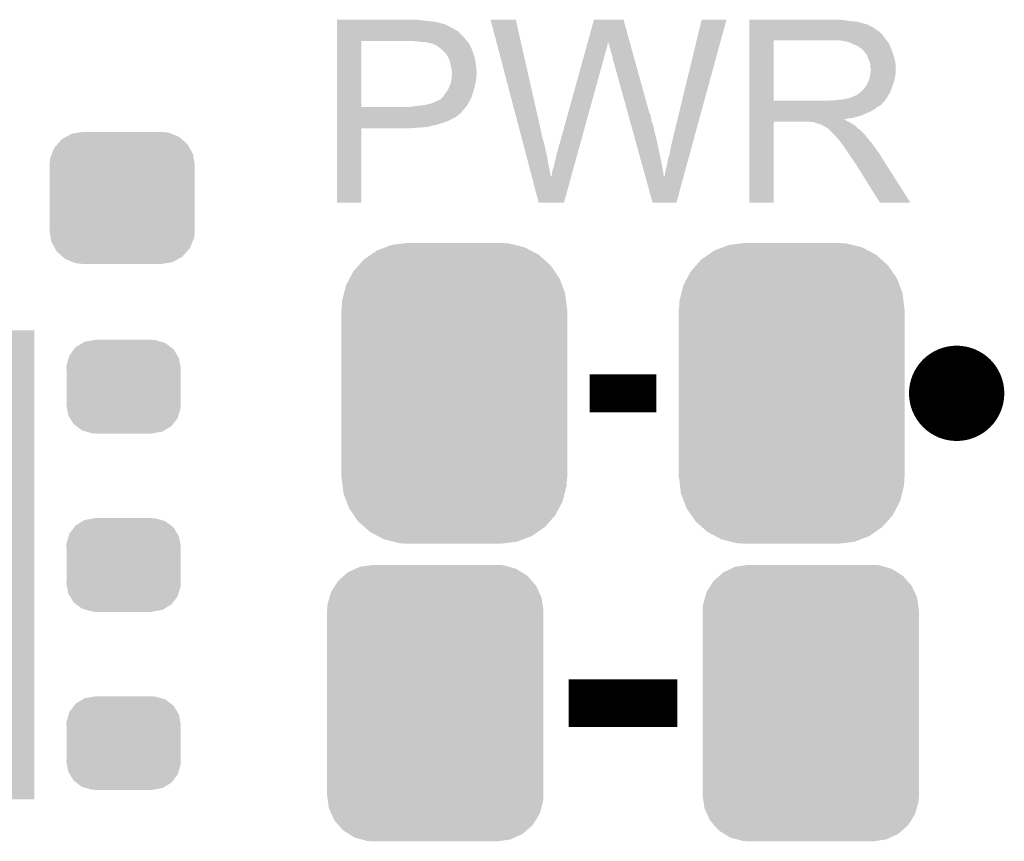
# Model space of a CAD drawing. Extents: x -1.3 to 24.2, y -3.9 to 54.6.
# Tile 17 of 44: x 13.4 to 18.7, y -0.7 to 3.6. Entities that reach past the tile are written whole.
import ezdxf

# ---------------------------------------------------------------- set-up
doc = ezdxf.new("R2010")
doc.units = 0
doc.layers.get('0').update_dxf_attribs({"linetype": 'CONTINUOUS'})
doc.layers.add('VOLUME_3_CLICK_V101_GTO', color=9, linetype='CONTINUOUS')
doc.layers.add('VOLUME_3_CLICK_V101_GTS', color=11, linetype='CONTINUOUS')

# ---------------------------------------------------------------- blocks, each defined once
blk = doc.blocks.new('CUSTOM_42')
for points in [[(-0.320744, 0.31339), (-0.298526, 0.325596), (0.317222, 0.31339), (0.30335, 0.325596)], [(-0.298526, 0.325596), (-0.268438, 0.342124), (0.30335, 0.325596), (0.2622, 0.342124)], [(-0.268438, 0.342124), (-0.233628, 0.347838), (0.2622, 0.342124), (0.247972, 0.347838)], [(-0.233628, 0.347838), (-0.20955, 0.35179), (0.247972, 0.347838), (0.20955, 0.35179)], [(-0.37475, 0.234078), (-0.360486, 0.26887), (0.377262, 0.234078), (0.357822, 0.26887)], [(-0.360486, 0.26887), (-0.34504, 0.286174), (0.357822, 0.26887), (0.348152, 0.286174)], [(-0.34504, 0.286174), (-0.320744, 0.31339), (0.348152, 0.286174), (0.317222, 0.31339)], [(-0.38735, 0.17526), (-0.383124, 0.213652), (0.38735, 0.17526), (0.380766, 0.213652)], [(-0.383124, 0.213652), (-0.37475, 0.234078), (0.380766, 0.213652), (0.377262, 0.234078)], [(-0.38608, 0.154124), (-0.38735, 0.17526), (0.38608, 0.154124), (0.38735, 0.17526)], [(-0.38608, -0.154124), (-0.38608, 0.154124), (0.38608, -0.154124), (0.38608, 0.154124)], [(-0.38735, -0.17526), (-0.38608, -0.154124), (0.38735, -0.17526), (0.38608, -0.154124)], [(-0.380764, -0.213652), (-0.38735, -0.17526), (0.383124, -0.213652), (0.38735, -0.17526)], [(-0.377262, -0.234078), (-0.380764, -0.213652), (0.374748, -0.234078), (0.383124, -0.213652)], [(-0.35782, -0.26887), (-0.377262, -0.234078), (0.360486, -0.26887), (0.374748, -0.234078)], [(-0.348152, -0.286174), (-0.35782, -0.26887), (0.345038, -0.286174), (0.360486, -0.26887)], [(-0.31722, -0.31339), (-0.348152, -0.286174), (0.320744, -0.31339), (0.345038, -0.286174)], [(-0.30335, -0.325596), (-0.31722, -0.31339), (0.298524, -0.325596), (0.320744, -0.31339)], [(-0.262198, -0.342124), (-0.30335, -0.325596), (0.268438, -0.342124), (0.298524, -0.325596)], [(-0.247972, -0.347838), (-0.262198, -0.342124), (0.233626, -0.347838), (0.268438, -0.342124)], [(-0.20955, -0.35179), (-0.247972, -0.347838), (0.20955, -0.35179), (0.233626, -0.347838)]]:
    blk.add_solid(points)
blk = doc.blocks.new('RECTANGLE_96')
blk.add_solid([(0.7747, 1.24968), (0.7747, -1.24968), (-0.7747, 1.24968), (-0.7747, -1.24968)])
blk = doc.blocks.new('CUSTOM_105')
for points in [[(-0.263218, 0.199814), (-0.254768, 0.210758), (0.26581, 0.199814), (0.251368, 0.210758)], [(-0.254768, 0.210758), (-0.218054, 0.233), (0.251368, 0.210758), (0.222016, 0.233)], [(-0.218054, 0.233), (-0.20777, 0.23923), (0.222016, 0.233), (0.200324, 0.23923)], [(-0.20777, 0.23923), (-0.157486, 0.248168), (0.200324, 0.23923), (0.169202, 0.248168)], [(-0.157486, 0.248168), (-0.15367, 0.248846), (0.169202, 0.248168), (0.15367, 0.248846)], [(-0.15367, 0.248846), (-0.15367, 0.25019), (0.15367, 0.248846), (0.15367, 0.25019)], [(-0.29256, 0.153072), (-0.288346, 0.167262), (0.2947, 0.153072), (0.28593, 0.167262)], [(-0.288346, 0.167262), (-0.263218, 0.199814), (0.28593, 0.167262), (0.26581, 0.199814)], [(-0.3048, 0.09906), (-0.303986, 0.114586), (0.3048, 0.09906), (0.301898, 0.114586)], [(-0.303986, 0.114586), (-0.29256, 0.153072), (0.301898, 0.114586), (0.2947, 0.153072)], [(-0.30353, 0.079592), (-0.3048, 0.09906), (0.30353, 0.079592), (0.3048, 0.09906)], [(-0.30353, -0.079592), (-0.30353, 0.079592), (0.30353, -0.079592), (0.30353, 0.079592)], [(-0.3048, -0.09906), (-0.30353, -0.079592), (0.3048, -0.09906), (0.30353, -0.079592)], [(-0.301896, -0.114586), (-0.3048, -0.09906), (0.303986, -0.114586), (0.3048, -0.09906)], [(-0.2947, -0.153072), (-0.301896, -0.114586), (0.292558, -0.153072), (0.303986, -0.114586)], [(-0.285928, -0.167262), (-0.2947, -0.153072), (0.288346, -0.167262), (0.292558, -0.153072)], [(-0.26581, -0.199814), (-0.285928, -0.167262), (0.263216, -0.199814), (0.288346, -0.167262)], [(-0.251366, -0.210758), (-0.26581, -0.199814), (0.254768, -0.210758), (0.263216, -0.199814)], [(-0.222016, -0.233), (-0.251366, -0.210758), (0.218052, -0.233), (0.254768, -0.210758)], [(-0.200322, -0.23923), (-0.222016, -0.233), (0.20777, -0.23923), (0.218052, -0.233)], [(-0.169202, -0.248168), (-0.200322, -0.23923), (0.157484, -0.248168), (0.20777, -0.23923)], [(-0.15367, -0.248846), (-0.169202, -0.248168), (0.15367, -0.248846), (0.157484, -0.248168)], [(-0.15367, -0.25019), (-0.15367, -0.248846), (0.15367, -0.25019), (0.15367, -0.248846)]]:
    blk.add_solid(points)
blk = doc.blocks.new('CUSTOM_107')
for points in [[(-0.368484, 0.777768), (-0.333938, 0.790942), (0.3756, 0.777768), (0.32361, 0.790942)], [(-0.333938, 0.790942), (-0.273256, 0.798498), (0.32361, 0.790942), (0.29379, 0.798498)], [(-0.273256, 0.798498), (-0.25019, 0.80137), (0.29379, 0.798498), (0.25019, 0.80137)], [(-0.482218, 0.71288), (-0.44566, 0.738152), (0.47841, 0.71288), (0.45012, 0.738152)], [(-0.44566, 0.738152), (-0.412794, 0.76087), (0.45012, 0.738152), (0.407388, 0.76087)], [(-0.412794, 0.76087), (-0.368484, 0.777768), (0.407388, 0.76087), (0.3756, 0.777768)], [(-0.50967, 0.681926), (-0.482218, 0.71288), (0.51306, 0.681926), (0.47841, 0.71288)], [(-0.55793, 0.61233), (-0.538216, 0.649738), (0.560798, 0.61233), (0.53514, 0.649738)], [(-0.538216, 0.649738), (-0.50967, 0.681926), (0.53514, 0.649738), (0.51306, 0.681926)], [(-0.577562, 0.575076), (-0.55793, 0.61233), (0.574852, 0.575076), (0.560798, 0.61233)], [(-0.597996, 0.49319), (-0.587972, 0.533366), (0.595442, 0.49319), (0.590586, 0.533366)], [(-0.587972, 0.533366), (-0.577562, 0.575076), (0.590586, 0.533366), (0.574852, 0.575076)], [(-0.60071, 0.44958), (-0.597996, 0.49319), (0.60071, 0.44958), (0.595442, 0.49319)], [(-0.60198, -0.44958), (-0.60198, 0.44958), (0.60198, -0.44958), (0.60198, 0.44958)], [(-0.59544, -0.49319), (-0.60071, -0.44958), (0.597996, -0.49319), (0.60071, -0.44958)], [(-0.590586, -0.533366), (-0.59544, -0.49319), (0.58797, -0.533366), (0.597996, -0.49319)], [(-0.57485, -0.575076), (-0.590586, -0.533366), (0.577562, -0.575076), (0.58797, -0.533366)], [(-0.560798, -0.61233), (-0.57485, -0.575076), (0.557928, -0.61233), (0.577562, -0.575076)], [(-0.535138, -0.649738), (-0.560798, -0.61233), (0.538216, -0.649738), (0.557928, -0.61233)], [(-0.51306, -0.681926), (-0.535138, -0.649738), (0.509668, -0.681926), (0.538216, -0.649738)], [(-0.478408, -0.71288), (-0.51306, -0.681926), (0.482218, -0.71288), (0.509668, -0.681926)], [(-0.45012, -0.738152), (-0.478408, -0.71288), (0.445658, -0.738152), (0.482218, -0.71288)], [(-0.407386, -0.76087), (-0.45012, -0.738152), (0.412794, -0.76087), (0.445658, -0.738152)], [(-0.3756, -0.777768), (-0.407386, -0.76087), (0.368482, -0.777768), (0.412794, -0.76087)], [(-0.323608, -0.790942), (-0.3756, -0.777768), (0.333938, -0.790942), (0.368482, -0.777768)], [(-0.29379, -0.798498), (-0.323608, -0.790942), (0.273254, -0.798498), (0.333938, -0.790942)], [(-0.25019, -0.80137), (-0.29379, -0.798498), (0.25019, -0.80137), (0.273254, -0.798498)]]:
    blk.add_solid(points)
blk = doc.blocks.new('CUSTOM_114')
for points in [[(-0.346074, 0.73466), (-0.33274, 0.7366), (0.36342, 0.73466), (0.33274, 0.7366)], [(-0.486794, 0.678626), (-0.465932, 0.697008), (0.490572, 0.678626), (0.461224, 0.697008)], [(-0.465932, 0.697008), (-0.425122, 0.715892), (0.461224, 0.697008), (0.431072, 0.715892)], [(-0.425122, 0.715892), (-0.402214, 0.726492), (0.431072, 0.715892), (0.392864, 0.726492)], [(-0.402214, 0.726492), (-0.346074, 0.73466), (0.392864, 0.726492), (0.36342, 0.73466)], [(-0.53404, 0.625952), (-0.518606, 0.650592), (0.536988, 0.625952), (0.515276, 0.650592)], [(-0.518606, 0.650592), (-0.486794, 0.678626), (0.515276, 0.650592), (0.490572, 0.678626)], [(-0.563878, 0.562234), (-0.555872, 0.591092), (0.566472, 0.562234), (0.55312, 0.591092)], [(-0.555872, 0.591092), (-0.53404, 0.625952), (0.55312, 0.591092), (0.536988, 0.625952)], [(-0.57464, 0.52344), (-0.563878, 0.562234), (0.572118, 0.52344), (0.566472, 0.562234)], [(-0.57658, 0.49276), (-0.57464, 0.52344), (0.57658, 0.49276), (0.572118, 0.52344)], [(-0.57658, -0.49276), (-0.57658, 0.49276), (0.57658, -0.49276), (0.57658, 0.49276)], [(-0.572116, -0.52344), (-0.57658, -0.49276), (0.57464, -0.52344), (0.57658, -0.49276)], [(-0.566472, -0.562234), (-0.572116, -0.52344), (0.563876, -0.562234), (0.57464, -0.52344)], [(-0.553118, -0.591092), (-0.566472, -0.562234), (0.555872, -0.591092), (0.563876, -0.562234)], [(-0.536988, -0.625952), (-0.553118, -0.591092), (0.534038, -0.625952), (0.555872, -0.591092)], [(-0.515274, -0.650592), (-0.536988, -0.625952), (0.518606, -0.650592), (0.534038, -0.625952)], [(-0.490572, -0.678626), (-0.515274, -0.650592), (0.486792, -0.678626), (0.518606, -0.650592)], [(-0.461222, -0.697008), (-0.490572, -0.678626), (0.465932, -0.697008), (0.486792, -0.678626)], [(-0.431072, -0.715892), (-0.461222, -0.697008), (0.42512, -0.715892), (0.465932, -0.697008)], [(-0.392862, -0.726492), (-0.431072, -0.715892), (0.402214, -0.726492), (0.42512, -0.715892)], [(-0.36342, -0.73466), (-0.392862, -0.726492), (0.346072, -0.73466), (0.402214, -0.726492)], [(-0.33274, -0.7366), (-0.36342, -0.73466), (0.33274, -0.7366), (0.346072, -0.73466)]]:
    blk.add_solid(points)

msp = doc.modelspace()

# ---------------------------------------------------------------- linework, layer by layer
at = {"layer": 'VOLUME_3_CLICK_V101_GTO', "const_width": 0.254}
msp.add_lwpolyline([(18.3134, 1.651, 1), (18.5674, 1.651, 1)], format="xyb", close=True, dxfattribs=at)
at = {"layer": 'VOLUME_3_CLICK_V101_GTO'}
for points, const_width in [([(16.4846, 1.651), (16.8402, 1.651)], 0.2032), ([(16.37284, 0), (16.95196, 0)], 0.254)]:
    msp.add_lwpolyline(points, dxfattribs=dict(at, const_width=const_width))
for points in [[(15.138424, 3.63982), (15.138426, 3.64236), (15.5829, 3.63982), (15.560038, 3.64236)], [(15.138424, 3.63474), (15.138424, 3.63982), (15.6337, 3.63474), (15.5829, 3.63982)], [(15.138424, 3.6322), (15.138424, 3.63474), (15.654022, 3.6322), (15.6337, 3.63474)], [(15.138424, 3.62966), (15.138424, 3.6322), (15.66672, 3.62966), (15.656562, 3.6322)], [(15.138424, 3.62712), (15.138424, 3.62966), (15.67942, 3.62712), (15.66672, 3.62966)], [(15.138424, 3.61696), (15.138424, 3.62712), (15.71498, 3.61696), (15.67942, 3.62712)], [(15.956312, 3.642338), (15.956306, 3.642354), (16.090904, 3.642338), (15.956306, 3.642354)], [(16.124646, 3.002278), (15.956312, 3.642338), (16.23568, 3.002278), (16.090904, 3.642338)], [(16.474408, 3.52294), (16.507476, 3.64234), (16.69801, 3.52294), (16.664944, 3.64234)], [(16.507476, 3.64234), (16.507482, 3.64236), (16.664944, 3.64234), (16.507482, 3.64236)], [(16.9291, 3.01498), (17.081514, 3.642328), (17.042016, 3.01498), (17.213574, 3.642328)], [(17.081514, 3.642328), (17.081522, 3.64236), (17.213574, 3.642328), (17.081522, 3.64236)], [(17.335524, 3.63982), (17.335526, 3.64236), (17.84096, 3.63982), (17.81302, 3.64236)], [(17.335524, 3.63474), (17.335524, 3.63982), (17.873978, 3.63474), (17.84096, 3.63982)], [(17.335524, 3.6322), (17.335524, 3.63474), (17.907, 3.6322), (17.873978, 3.63474)], [(17.335524, 3.62458), (17.335524, 3.6322), (17.937478, 3.62458), (17.907, 3.6322)], [(17.335524, 3.6195), (17.335524, 3.62458), (17.952722, 3.6195), (17.937478, 3.62458)], [(15.138422, 3.54838), (15.138424, 3.57124), (15.81404, 3.54838), (15.791182, 3.57124)], [(15.138424, 3.59664), (15.138424, 3.61696), (15.755618, 3.59664), (15.71498, 3.61696)], [(15.138424, 3.586478), (15.138424, 3.59664), (15.773396, 3.586478), (15.755618, 3.59664)], [(15.138424, 3.58394), (15.138424, 3.586478), (15.775944, 3.58394), (15.773396, 3.586478)], [(15.138424, 3.581396), (15.138424, 3.58394), (15.783558, 3.581396), (15.775944, 3.58394)], [(15.138424, 3.57124), (15.138424, 3.581396), (15.791182, 3.57124), (15.783558, 3.581396)], [(17.335522, 3.566158), (17.335524, 3.5814), (18.041622, 3.566158), (18.02384, 3.5814)], [(17.335524, 3.61696), (17.335524, 3.6195), (17.965422, 3.61696), (17.952722, 3.6195)], [(17.335524, 3.616934), (17.335524, 3.61696), (17.96796, 3.616934), (17.965422, 3.61696)], [(17.335524, 3.614414), (17.335524, 3.616934), (17.967978, 3.614414), (17.96796, 3.616934)], [(17.335524, 3.60934), (17.335524, 3.614414), (17.97812, 3.60934), (17.967978, 3.614414)], [(17.335524, 3.604258), (17.335524, 3.60934), (17.990822, 3.604258), (17.97812, 3.60934)], [(17.335524, 3.5941), (17.335524, 3.604258), (18.00606, 3.5941), (17.990822, 3.604258)], [(17.335524, 3.5814), (17.335524, 3.5941), (18.02384, 3.5814), (18.00606, 3.5941)], [(15.138412, 3.177562), (15.138422, 3.52806), (15.26794, 3.177562), (15.267962, 3.52806)], [(15.138422, 3.53314), (15.138422, 3.54838), (15.82674, 3.53314), (15.81404, 3.54838)], [(15.138422, 3.52806), (15.138422, 3.53314), (15.831094, 3.52806), (15.82674, 3.53314)], [(15.57274, 3.52552), (15.54734, 3.52806), (15.833272, 3.52552), (15.831094, 3.52806)], [(15.593062, 3.52298), (15.57274, 3.52552), (15.835448, 3.52298), (15.833272, 3.52552)], [(15.631162, 3.5179), (15.610842, 3.52298), (15.839802, 3.5179), (15.835448, 3.52298)], [(15.636244, 3.517898), (15.631162, 3.5179), (15.839804, 3.517898), (15.839802, 3.5179)], [(15.643018, 3.515358), (15.636244, 3.517898), (15.84198, 3.515358), (15.839804, 3.517898)], [(16.471604, 3.512818), (16.473714, 3.520438), (16.58112, 3.512818), (16.58112, 3.520438)], [(16.473714, 3.520438), (16.474408, 3.52294), (16.58112, 3.520438), (16.583614, 3.52294)], [(16.58366, 3.520444), (16.583614, 3.52294), (16.698702, 3.520444), (16.69801, 3.52294)], [(16.59128, 3.49758), (16.58366, 3.520444), (16.705034, 3.49758), (16.698702, 3.520444)], [(17.335514, 3.210582), (17.335522, 3.53312), (17.46504, 3.210582), (17.465042, 3.53312)], [(17.335522, 3.54584), (17.335522, 3.566158), (18.05686, 3.54584), (18.041622, 3.566158)], [(17.335522, 3.53314), (17.335522, 3.54584), (18.066738, 3.53314), (18.05686, 3.54584)], [(17.335522, 3.53312), (17.335522, 3.53314), (17.465042, 3.53312), (17.77238, 3.53314)], [(17.843502, 3.52806), (17.810482, 3.53314), (18.07069, 3.52806), (18.066738, 3.53314)], [(17.862128, 3.52298), (17.843502, 3.52806), (18.07464, 3.52298), (18.07069, 3.52806)], [(17.87144, 3.52044), (17.862128, 3.52298), (18.074666, 3.52044), (18.07464, 3.52298)], [(17.871476, 3.520422), (17.87144, 3.52044), (18.077186, 3.520422), (18.074666, 3.52044)], [(17.89176, 3.51028), (17.871476, 3.520422), (18.08226, 3.51028), (18.077186, 3.520422)], [(15.65656, 3.51028), (15.643018, 3.515358), (15.844238, 3.51028), (15.84198, 3.515358)], [(15.6718, 3.50266), (15.65656, 3.51028), (15.847628, 3.50266), (15.844238, 3.51028)], [(15.684496, 3.492504), (15.6718, 3.50266), (15.852142, 3.492504), (15.847628, 3.50266)], [(15.68768, 3.489956), (15.684496, 3.492504), (15.85468, 3.489956), (15.852142, 3.492504)], [(15.6972, 3.48234), (15.68768, 3.489956), (15.85722, 3.48234), (15.85468, 3.489956)], [(15.709898, 3.469642), (15.6972, 3.48234), (15.8623, 3.469642), (15.85722, 3.48234)], [(15.720062, 3.459478), (15.709898, 3.469642), (15.865688, 3.459478), (15.8623, 3.469642)], [(16.454018, 3.44932), (16.463866, 3.48488), (16.56334, 3.44932), (16.5735, 3.48488)], [(16.463866, 3.48488), (16.468088, 3.50012), (16.5735, 3.48488), (16.578578, 3.50012)], [(16.468088, 3.50012), (16.471604, 3.512818), (16.578578, 3.50012), (16.58112, 3.512818)], [(16.59636, 3.4798), (16.59128, 3.49758), (16.709956, 3.4798), (16.705034, 3.49758)], [(16.60144, 3.45948), (16.59636, 3.4798), (16.715584, 3.45948), (16.709956, 3.4798)], [(17.912082, 3.502658), (17.89176, 3.51028), (18.08531, 3.502658), (18.08226, 3.51028)], [(17.918854, 3.49758), (17.912082, 3.502658), (18.08734, 3.49758), (18.08531, 3.502658)], [(17.92224, 3.49504), (17.918854, 3.49758), (18.08843, 3.49504), (18.08734, 3.49758)], [(17.929864, 3.48996), (17.92224, 3.49504), (18.090606, 3.48996), (18.08843, 3.49504)], [(17.932406, 3.489954), (17.929864, 3.48996), (18.09061, 3.489954), (18.090606, 3.48996)], [(17.941292, 3.4798), (17.932406, 3.489954), (18.09496, 3.4798), (18.09061, 3.489954)], [(17.95018, 3.469642), (17.941292, 3.4798), (18.098346, 3.469642), (18.09496, 3.4798)], [(17.959252, 3.45694), (17.95018, 3.469642), (18.10258, 3.45694), (18.098346, 3.469642)], [(15.722964, 3.4544), (15.720062, 3.459478), (15.867378, 3.4544), (15.865688, 3.459478)], [(15.73022, 3.4417), (15.722964, 3.4544), (15.870556, 3.4417), (15.867378, 3.4544)], [(15.734032, 3.43408), (15.73022, 3.4417), (15.87246, 3.43408), (15.870556, 3.4417)], [(15.737842, 3.426458), (15.734032, 3.43408), (15.874154, 3.426458), (15.87246, 3.43408)], [(15.741652, 3.411218), (15.737842, 3.426458), (15.87754, 3.411218), (15.874154, 3.426458)], [(15.74292, 3.40614), (15.741652, 3.411218), (15.878048, 3.40614), (15.87754, 3.411218)], [(16.324582, 2.981962), (16.443466, 3.41122), (16.434498, 2.981962), (16.55318, 3.41122)], [(16.443466, 3.41122), (16.44839, 3.429), (16.55318, 3.41122), (16.55826, 3.429)], [(16.44839, 3.429), (16.454018, 3.44932), (16.55826, 3.429), (16.56334, 3.44932)], [(16.60652, 3.441702), (16.60144, 3.45948), (16.720508, 3.441702), (16.715584, 3.45948)], [(16.60906, 3.42646), (16.60652, 3.441702), (16.724728, 3.42646), (16.720508, 3.441702)], [(16.6116, 3.418842), (16.60906, 3.42646), (16.726838, 3.418842), (16.724728, 3.42646)], [(16.614138, 3.413764), (16.6116, 3.418842), (16.728244, 3.413764), (16.726838, 3.418842)], [(16.61414, 3.411222), (16.614138, 3.413764), (16.728948, 3.411222), (16.728244, 3.413764)], [(16.68717, 3.147056), (16.61414, 3.411222), (16.802102, 3.147056), (16.728948, 3.411222)], [(17.96288, 3.45186), (17.959252, 3.45694), (18.104106, 3.45186), (18.10258, 3.45694)], [(17.9705, 3.431542), (17.96288, 3.45186), (18.1102, 3.431542), (18.104106, 3.45186)], [(17.9705, 3.43154), (17.9705, 3.431542), (18.110202, 3.43154), (18.1102, 3.431542)], [(17.97812, 3.416296), (17.9705, 3.43154), (18.11325, 3.416296), (18.110202, 3.43154)], [(17.979572, 3.406138), (17.97812, 3.416296), (18.11528, 3.406138), (18.11325, 3.416296)], [(15.74546, 3.3909), (15.74292, 3.40614), (15.879572, 3.3909), (15.878048, 3.40614)], [(15.75054, 3.365498), (15.74546, 3.3909), (15.882114, 3.365498), (15.879572, 3.3909)], [(15.75054, 3.360422), (15.75054, 3.365498), (15.88262, 3.360422), (15.882114, 3.365498)], [(15.75054, 3.35534), (15.75054, 3.360422), (15.88262, 3.35534), (15.88262, 3.360422)], [(17.97957, 3.350258), (17.9832, 3.37566), (18.11528, 3.350258), (18.11528, 3.37566)], [(17.98066, 3.398518), (17.979572, 3.406138), (18.11528, 3.398518), (18.11528, 3.406138)], [(17.980662, 3.385818), (17.98066, 3.398518), (18.11528, 3.385818), (18.11528, 3.398518)], [(17.9832, 3.378196), (17.980662, 3.385818), (18.11528, 3.378196), (18.11528, 3.385818)], [(17.9832, 3.37566), (17.9832, 3.378196), (18.11528, 3.37566), (18.11528, 3.378196)], [(15.743426, 3.302), (15.748, 3.324858), (15.875, 3.302), (15.87957, 3.324858)], [(15.748, 3.324858), (15.74821, 3.327398), (15.87957, 3.324858), (15.88008, 3.327398)], [(15.74821, 3.327398), (15.749058, 3.337558), (15.88008, 3.327398), (15.88008, 3.337558)], [(15.749058, 3.337558), (15.749904, 3.347718), (15.88008, 3.337558), (15.88262, 3.347718)], [(15.749904, 3.347718), (15.75054, 3.35534), (15.88262, 3.347718), (15.88262, 3.35534)], [(17.965418, 3.301998), (17.970498, 3.3147), (18.103038, 3.301998), (18.107658, 3.3147)], [(17.970498, 3.3147), (17.975578, 3.327398), (18.107658, 3.3147), (18.110198, 3.327398)], [(17.975578, 3.327398), (17.978118, 3.3401), (18.110198, 3.327398), (18.11274, 3.3401)], [(17.978118, 3.3401), (17.97812, 3.340102), (18.11274, 3.3401), (18.11274, 3.340102)], [(17.97812, 3.340102), (17.97957, 3.350258), (18.11274, 3.340102), (18.11528, 3.350258)], [(15.712438, 3.246118), (15.718534, 3.25374), (15.860122, 3.246118), (15.8623, 3.25374)], [(15.718534, 3.25374), (15.7226, 3.258822), (15.8623, 3.25374), (15.863862, 3.258822)], [(15.7226, 3.258822), (15.73276, 3.2766), (15.863862, 3.258822), (15.869334, 3.2766)], [(15.73276, 3.2766), (15.737274, 3.286758), (15.869334, 3.2766), (15.87246, 3.286758)], [(15.737274, 3.286758), (15.742918, 3.299458), (15.87246, 3.286758), (15.874576, 3.299458)], [(15.742918, 3.299458), (15.743426, 3.302), (15.874576, 3.299458), (15.875, 3.302)], [(17.909538, 3.24104), (17.931762, 3.258818), (18.076968, 3.24104), (18.08734, 3.258818)], [(17.931762, 3.258818), (17.934938, 3.261358), (18.08734, 3.258818), (18.088262, 3.261358)], [(17.934938, 3.261358), (17.947638, 3.274058), (18.088262, 3.261358), (18.09288, 3.274058)], [(17.947638, 3.274058), (17.955258, 3.286758), (18.09288, 3.274058), (18.097498, 3.286758)], [(17.955258, 3.286758), (17.957798, 3.2893), (18.097498, 3.286758), (18.098422, 3.2893)], [(17.957798, 3.2893), (17.96034, 3.294378), (18.098422, 3.2893), (18.100268, 3.294378)], [(17.96034, 3.294378), (17.965418, 3.301998), (18.100268, 3.294378), (18.103038, 3.301998)], [(15.6464, 3.197858), (15.67434, 3.21056), (15.837984, 3.197858), (15.845244, 3.21056)], [(15.67434, 3.21056), (15.687036, 3.21564), (15.845244, 3.21056), (15.848148, 3.21564)], [(15.687036, 3.21564), (15.689574, 3.218178), (15.848148, 3.21564), (15.8496, 3.218178)], [(15.689574, 3.218178), (15.704818, 3.233418), (15.8496, 3.218178), (15.85613, 3.233418)], [(15.704818, 3.233418), (15.706342, 3.235958), (15.85613, 3.233418), (15.85722, 3.235958)], [(15.706342, 3.235958), (15.712438, 3.246118), (15.85722, 3.235958), (15.860122, 3.246118)], [(17.335514, 3.21056), (17.335514, 3.210582), (17.757138, 3.21056), (17.46504, 3.210582)], [(17.335514, 3.2004), (17.335514, 3.21056), (18.04924, 3.2004), (18.057368, 3.21056)], [(17.757138, 3.21056), (17.772378, 3.2131), (18.057368, 3.21056), (18.0594, 3.2131)], [(17.792698, 3.2131), (17.838418, 3.21818), (18.0594, 3.2131), (18.062786, 3.21818)], [(17.838418, 3.21818), (17.861282, 3.22326), (18.062786, 3.21818), (18.066174, 3.22326)], [(17.861282, 3.22326), (17.879056, 3.22834), (18.066174, 3.22326), (18.069562, 3.22834)], [(17.884134, 3.22834), (17.889218, 3.233416), (18.069562, 3.22834), (18.072522, 3.233416)], [(17.889218, 3.233416), (17.896842, 3.23596), (18.072522, 3.233416), (18.074006, 3.23596)], [(17.896842, 3.23596), (17.909538, 3.24104), (18.074006, 3.23596), (18.076968, 3.24104)], [(15.138412, 3.17754), (15.138412, 3.177562), (15.529558, 3.17754), (15.26794, 3.177562)], [(15.138412, 3.16738), (15.138412, 3.17754), (15.81658, 3.16738), (15.825042, 3.17754)], [(15.138412, 3.149598), (15.138412, 3.16738), (15.80134, 3.149598), (15.81658, 3.16738)], [(15.138412, 3.147054), (15.138412, 3.149598), (15.801334, 3.147054), (15.80134, 3.149598)], [(15.529558, 3.17754), (15.539718, 3.18008), (15.825042, 3.17754), (15.827158, 3.18008)], [(15.549878, 3.18008), (15.56004, 3.18262), (15.827158, 3.18008), (15.829274, 3.18262)], [(15.56004, 3.18262), (15.560106, 3.182626), (15.829274, 3.18262), (15.82928, 3.182626)], [(15.560106, 3.182626), (15.587982, 3.18516), (15.82928, 3.182626), (15.830728, 3.18516)], [(15.587982, 3.18516), (15.61846, 3.19024), (15.830728, 3.18516), (15.83363, 3.19024)], [(15.61846, 3.19024), (15.6464, 3.197858), (15.83363, 3.19024), (15.837984, 3.197858)], [(17.335512, 3.1877), (17.335514, 3.192784), (18.03654, 3.1877), (18.041618, 3.192784)], [(17.335512, 3.18262), (17.335512, 3.1877), (18.028918, 3.18262), (18.03654, 3.1877)], [(17.335512, 3.177538), (17.335512, 3.18262), (18.018764, 3.177538), (18.028918, 3.18262)], [(17.335512, 3.1623), (17.335512, 3.177538), (17.998438, 3.1623), (18.018764, 3.177538)], [(17.335512, 3.14706), (17.335512, 3.1623), (17.96796, 3.14706), (17.998438, 3.1623)], [(17.335514, 3.19786), (17.335514, 3.2004), (18.046698, 3.19786), (18.04924, 3.2004)], [(17.335514, 3.197842), (17.335514, 3.19786), (18.044154, 3.197842), (18.046698, 3.19786)], [(17.335514, 3.192784), (17.335514, 3.197842), (18.041618, 3.192784), (18.044154, 3.197842)], [(15.13841, 3.10642), (15.138412, 3.12166), (15.73784, 3.10642), (15.768318, 3.12166)], [(15.13841, 3.0988), (15.13841, 3.10642), (15.72006, 3.0988), (15.73784, 3.10642)], [(15.13841, 3.08356), (15.13841, 3.0988), (15.674338, 3.08356), (15.72006, 3.0988)], [(15.138412, 3.144518), (15.138412, 3.147054), (15.798796, 3.144518), (15.801334, 3.147054)], [(15.138412, 3.141978), (15.138412, 3.144518), (15.793718, 3.141978), (15.798796, 3.144518)], [(15.138412, 3.136898), (15.138412, 3.141978), (15.786098, 3.136898), (15.793718, 3.141978)], [(15.138412, 3.12928), (15.138412, 3.136898), (15.778478, 3.12928), (15.786098, 3.136898)], [(15.138412, 3.12166), (15.138412, 3.12928), (15.768318, 3.12166), (15.778478, 3.12928)], [(16.689276, 3.139442), (16.68717, 3.147056), (16.807182, 3.139442), (16.802102, 3.147056)], [(16.692084, 3.12928), (16.689276, 3.139442), (16.80972, 3.12928), (16.807182, 3.139442)], [(16.695596, 3.11658), (16.692084, 3.12928), (16.81226, 3.11658), (16.80972, 3.12928)], [(16.700512, 3.098798), (16.695596, 3.11658), (16.814802, 3.098798), (16.81226, 3.11658)], [(16.705426, 3.081018), (16.700512, 3.098798), (16.82242, 3.081018), (16.814802, 3.098798)], [(17.3355, 2.667026), (17.33551, 3.098774), (17.465014, 2.667026), (17.46504, 3.098774)], [(17.33551, 3.11658), (17.335512, 3.11912), (17.866362, 3.11658), (17.889218, 3.11912)], [(17.33551, 3.111462), (17.33551, 3.11658), (17.840992, 3.111462), (17.866362, 3.11658)], [(17.33551, 3.108958), (17.33551, 3.111462), (17.843504, 3.108958), (17.840992, 3.111462)], [(17.33551, 3.0988), (17.33551, 3.108958), (17.86382, 3.0988), (17.843504, 3.108958)], [(17.33551, 3.098774), (17.33551, 3.0988), (17.46504, 3.098774), (17.658078, 3.0988)], [(17.335512, 3.13182), (17.335512, 3.14706), (17.932398, 3.13182), (17.96796, 3.14706)], [(17.335512, 3.12674), (17.335512, 3.13182), (17.912082, 3.12674), (17.932398, 3.13182)], [(17.335512, 3.11912), (17.335512, 3.12674), (17.889218, 3.11912), (17.912082, 3.12674)], [(17.668238, 3.09626), (17.658078, 3.0988), (17.868898, 3.09626), (17.86382, 3.0988)], [(17.683474, 3.093726), (17.680938, 3.09626), (17.873122, 3.093726), (17.868898, 3.09626)], [(15.1384, 2.667026), (15.13841, 3.063214), (15.267914, 2.667026), (15.26794, 3.063214)], [(15.13841, 3.07848), (15.13841, 3.08356), (15.64894, 3.07848), (15.674338, 3.08356)], [(15.13841, 3.07086), (15.13841, 3.07848), (15.620998, 3.07086), (15.64894, 3.07848)], [(15.13841, 3.06832), (15.13841, 3.07086), (15.59052, 3.06832), (15.620998, 3.07086)], [(15.13841, 3.06578), (15.13841, 3.06832), (15.55496, 3.06578), (15.59052, 3.06832)], [(15.13841, 3.06324), (15.13841, 3.06578), (15.516862, 3.06324), (15.55496, 3.06578)], [(15.13841, 3.063214), (15.13841, 3.06324), (15.26794, 3.063214), (15.516862, 3.06324)], [(16.711044, 3.0607), (16.705426, 3.081018), (16.8275, 3.0607), (16.82242, 3.081018)], [(16.718066, 3.0353), (16.711044, 3.0607), (16.83258, 3.0353), (16.8275, 3.0607)], [(17.686016, 3.09372), (17.683474, 3.093726), (17.873132, 3.09372), (17.873122, 3.093726)], [(17.708882, 3.0861), (17.686016, 3.09372), (17.885834, 3.0861), (17.873132, 3.09372)], [(17.719042, 3.083562), (17.708882, 3.0861), (17.890064, 3.083562), (17.885834, 3.0861)], [(17.722854, 3.08102), (17.719042, 3.083562), (17.8943, 3.08102), (17.890064, 3.083562)], [(17.734276, 3.073402), (17.722854, 3.08102), (17.903824, 3.073402), (17.8943, 3.08102)], [(17.741898, 3.070862), (17.734276, 3.073402), (17.906998, 3.070862), (17.903824, 3.073402)], [(17.744414, 3.07086), (17.741898, 3.070862), (17.907, 3.07086), (17.906998, 3.070862)], [(17.74444, 3.068332), (17.744414, 3.07086), (17.90953, 3.068332), (17.907, 3.07086)], [(17.757138, 3.060702), (17.74444, 3.068332), (17.91716, 3.060702), (17.90953, 3.068332)], [(17.757142, 3.060698), (17.757138, 3.060702), (17.917164, 3.060698), (17.91716, 3.060702)], [(17.759682, 3.058158), (17.757142, 3.060698), (17.922236, 3.058158), (17.917164, 3.060698)], [(17.790162, 3.027678), (17.759682, 3.058158), (17.95272, 3.027678), (17.922236, 3.058158)], [(16.125982, 2.997196), (16.124646, 3.002278), (16.23822, 2.997196), (16.23568, 3.002278)], [(16.127318, 2.992118), (16.125982, 2.997196), (16.238222, 2.992118), (16.23822, 2.997196)], [(16.131324, 2.97688), (16.127318, 2.992118), (16.243298, 2.97688), (16.238222, 2.992118)], [(16.725088, 3.0099), (16.718066, 3.0353), (16.8402, 3.0099), (16.83258, 3.0353)], [(16.732812, 2.98196), (16.725088, 3.0099), (16.84528, 2.98196), (16.8402, 3.0099)], [(16.91894, 2.9718), (16.9291, 3.01498), (17.030208, 2.9718), (17.042016, 3.01498)], [(17.797778, 3.02006), (17.790162, 3.027678), (17.958436, 3.02006), (17.95272, 3.027678)], [(17.8054, 3.009902), (17.797778, 3.02006), (17.966054, 3.009902), (17.958436, 3.02006)], [(17.80794, 3.00736), (17.8054, 3.009902), (17.96796, 3.00736), (17.966054, 3.009902)], [(17.810478, 3.00482), (17.80794, 3.00736), (17.970218, 3.00482), (17.96796, 3.00736)], [(17.82572, 2.9845), (17.810478, 3.00482), (17.98828, 2.9845), (17.970218, 3.00482)], [(16.133996, 2.96672), (16.131324, 2.97688), (16.24584, 2.96672), (16.243298, 2.97688)], [(16.137336, 2.95402), (16.133996, 2.96672), (16.24838, 2.95402), (16.24584, 2.96672)], [(16.141346, 2.938778), (16.137336, 2.95402), (16.25092, 2.938778), (16.24838, 2.95402)], [(16.148694, 2.910838), (16.141346, 2.938778), (16.25854, 2.910838), (16.25092, 2.938778)], [(16.309342, 2.931162), (16.31442, 2.943862), (16.420452, 2.931162), (16.423964, 2.943862)], [(16.31442, 2.943862), (16.319502, 2.96926), (16.423964, 2.943862), (16.430986, 2.96926)], [(16.319502, 2.96926), (16.32204, 2.97688), (16.430986, 2.96926), (16.433092, 2.97688)], [(16.32204, 2.97688), (16.324582, 2.981962), (16.433092, 2.97688), (16.434498, 2.981962)], [(16.74826, 2.92608), (16.732812, 2.98196), (16.85798, 2.92608), (16.84528, 2.98196)], [(16.91132, 2.931158), (16.91894, 2.9718), (17.019094, 2.931158), (17.030208, 2.9718)], [(17.84096, 2.96418), (17.82572, 2.9845), (18.002504, 2.96418), (17.98828, 2.9845)], [(17.844348, 2.9591), (17.84096, 2.96418), (18.00606, 2.9591), (18.002504, 2.96418)], [(17.862974, 2.93116), (17.844348, 2.9591), (18.02638, 2.93116), (18.00606, 2.9591)], [(16.158044, 2.875282), (16.148694, 2.910838), (16.26362, 2.875282), (16.25854, 2.910838)], [(16.29918, 2.88544), (16.3068, 2.91592), (16.407812, 2.88544), (16.416238, 2.91592)], [(16.3068, 2.91592), (16.309342, 2.931162), (16.416238, 2.91592), (16.420452, 2.931162)], [(16.765112, 2.86512), (16.74826, 2.92608), (16.87068, 2.86512), (16.85798, 2.92608)], [(16.89608, 2.86512), (16.90116, 2.895602), (17.001036, 2.86512), (17.009372, 2.895602)], [(16.90116, 2.895602), (16.91132, 2.931158), (17.009372, 2.895602), (17.019094, 2.931158)], [(17.87144, 2.91846), (17.862974, 2.93116), (18.034438, 2.91846), (18.02638, 2.93116)], [(17.88414, 2.90068), (17.87144, 2.91846), (18.045718, 2.90068), (18.034438, 2.91846)], [(17.89938, 2.87782), (17.88414, 2.90068), (18.060222, 2.87782), (18.045718, 2.90068)], [(16.167398, 2.83972), (16.158044, 2.875282), (16.27124, 2.83972), (16.26362, 2.875282)], [(16.177348, 2.801882), (16.167398, 2.83972), (16.27886, 2.801882), (16.27124, 2.83972)], [(16.28394, 2.827022), (16.286482, 2.839722), (16.39166, 2.827022), (16.395172, 2.839722)], [(16.286482, 2.839722), (16.29156, 2.852422), (16.395172, 2.839722), (16.398682, 2.852422)], [(16.29156, 2.852422), (16.29918, 2.88544), (16.398682, 2.852422), (16.407812, 2.88544)], [(16.78255, 2.80204), (16.765112, 2.86512), (16.880802, 2.80204), (16.87068, 2.86512)], [(16.88592, 2.827022), (16.88846, 2.83718), (16.990618, 2.827022), (16.993394, 2.83718)], [(16.88846, 2.83718), (16.891002, 2.84988), (16.993394, 2.83718), (16.996868, 2.84988)], [(16.891002, 2.84988), (16.89608, 2.86512), (16.996868, 2.84988), (17.001036, 2.86512)], [(17.904454, 2.872746), (17.89938, 2.87782), (18.06344, 2.872746), (18.060222, 2.87782)], [(17.90446, 2.8702), (17.904454, 2.872746), (18.065056, 2.8702), (18.06344, 2.872746)], [(18.031462, 2.66701), (17.90446, 2.8702), (18.193966, 2.66701), (18.065056, 2.8702)], [(16.212816, 2.66702), (16.177348, 2.801882), (16.347422, 2.66702), (16.38471, 2.801882)], [(16.27886, 2.801882), (16.278862, 2.804164), (16.38471, 2.801882), (16.38534, 2.804164)], [(16.278862, 2.804164), (16.2814, 2.809242), (16.38534, 2.804164), (16.386744, 2.809242)], [(16.2814, 2.809242), (16.28394, 2.816864), (16.386744, 2.809242), (16.388852, 2.816864)], [(16.28394, 2.816864), (16.28394, 2.827022), (16.388852, 2.816864), (16.39166, 2.827022)], [(16.819876, 2.66702), (16.78255, 2.80204), (16.946862, 2.66702), (16.983786, 2.80204)], [(16.880802, 2.80204), (16.880846, 2.804166), (16.983786, 2.80204), (16.984366, 2.804166)], [(16.880846, 2.804166), (16.88338, 2.806702), (16.984366, 2.804166), (16.98506, 2.806702)], [(16.88338, 2.806702), (16.883382, 2.811782), (16.98506, 2.806702), (16.98645, 2.811782)], [(16.883382, 2.811782), (16.88592, 2.819404), (16.98645, 2.811782), (16.988534, 2.819404)], [(16.88592, 2.819404), (16.88592, 2.827022), (16.988534, 2.819404), (16.990618, 2.827022)], [(15.267914, 2.667), (15.1384, 2.667026), (15.267914, 2.667), (15.267914, 2.667026)], [(16.347418, 2.667), (16.212816, 2.66702), (16.347418, 2.667), (16.347422, 2.66702)], [(16.946858, 2.667), (16.819876, 2.66702), (16.946858, 2.667), (16.946862, 2.66702)], [(17.465014, 2.667), (17.3355, 2.667026), (17.465014, 2.667), (17.465014, 2.667026)], [(18.193972, 2.667), (18.193966, 2.66701), (18.193972, 2.667), (18.031462, 2.66701)]]:
    msp.add_solid(points, dxfattribs=at)

# ---------------------------------------------------------------- block references
at = {"layer": 'VOLUME_3_CLICK_V101_GTS'}
for name, p in [('CUSTOM_42', (13.99286, 2.6924)), ('CUSTOM_107', (15.76324, 1.651)), ('CUSTOM_107', (17.56156, 1.651)), ('RECTANGLE_96', (12.7508, 0.7366)), ('CUSTOM_105', (14.00048, 1.68656)), ('CUSTOM_105', (14.00048, 0.7366)), ('CUSTOM_114', (15.66164, 0)), ('CUSTOM_114', (17.66316, 0)), ('CUSTOM_105', (14.00048, -0.21336))]:
    msp.add_blockref(name, p, dxfattribs=at)

doc.saveas('drawing.dxf')
